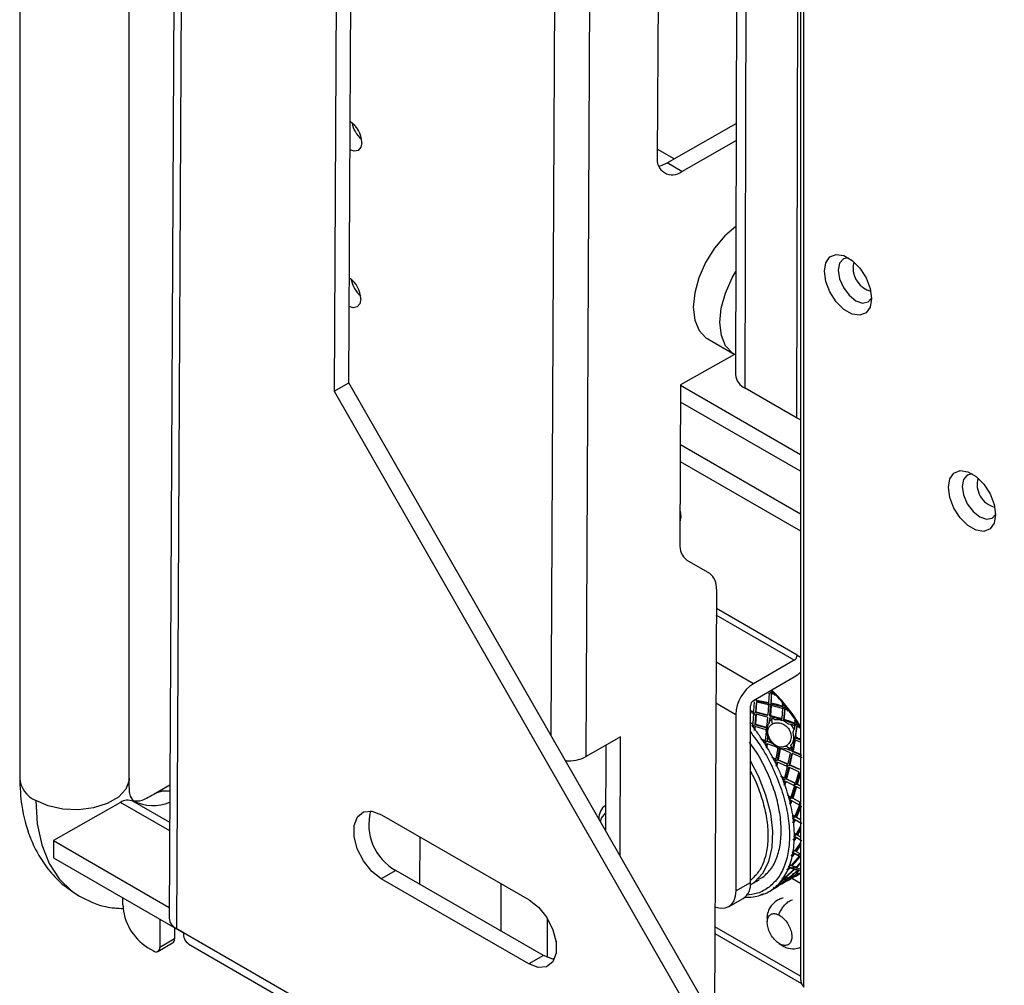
# Model space of a CAD drawing. Header units: millimetres. Extents: x 256 to 1374, y 313 to 1176.
# Tile 102 of 212: x 1024 to 1054, y 945 to 974. Entities that reach past the tile are written whole.
import ezdxf

# ---------------------------------------------------------------- set-up
doc = ezdxf.new("R2010")
doc.units = ezdxf.units.MM

msp = doc.modelspace()

# ---------------------------------------------------------------- linework, layer by layer
at = {"color": 7, "linetype": 'Continuous', "lineweight": 30}
for p, q in [((1028.9661, 1092.1863), (1028.2459, 946.592)), ((1029.1885, 1091.8761), (1028.4683, 946.2818)), ((1033.7113, 962.8888), (1034.2429, 1070.3513)), ((1047.4544, 1070.4869), (1047.4544, 944.7306)), ((1047.5521, 944.4983), (1047.5521, 1070.447)), ((1033.7957, 1070.0961), (1033.2641, 962.6336)), ((1043.5766, 1067.6919), (1043.0922, 969.7624)), ((1045.6984, 1050.5551), (1045.4696, 963.142)), ((1045.7672, 962.7272), (1045.996, 1050.1402)), ((1023.6964, 975.8975), (1023.6964, 950.8569)), ((1027.0297, 950.8569), (1027.0297, 975.8975)), ((1043.389, 969.581), (1045.4896, 970.7797)), ((1043.8362, 969.3228), (1045.4883, 970.2656)), ((1043.6035, 969.7033), (1043.0933, 969.9978)), ((1043.8362, 969.3228), (1043.389, 969.581)), ((1044.6274, 964.2241), (1045.4356, 963.7576)), ((1045.4386, 963.7558), (1043.8041, 962.823)), ((1033.2641, 962.6336), (1033.7113, 962.8888)), ((1045.6164, 942.1104), (1033.7113, 962.8888)), ((1043.8041, 962.823), (1043.7801, 957.9822)), ((1043.8041, 962.8193), (1047.4544, 960.712)), ((1047.3238, 961.8286), (1045.7672, 962.7272)), ((1033.2641, 962.6336), (1045.1692, 941.8552)), ((1047.4544, 960.1957), (1043.8015, 962.3044)), ((1047.4544, 961.7649), (1047.3238, 961.8286)), ((1043.7951, 961.0119), (1047.4544, 958.8994)), ((1043.7926, 960.497), (1047.4544, 958.3831)), ((1043.7847, 958.8989), (1043.8056, 958.8822)), ((1043.9963, 957.4945), (1044.6765, 957.0926)), ((1044.8927, 956.6049), (1044.8278, 943.4868)), ((1047.2607, 954.4468), (1046.0166, 953.7286)), ((1047.3505, 954.6024), (1047.4544, 954.5423)), ((1047.2607, 953.9304), (1046.0166, 953.2122)), ((1046.5616, 953.4641), (1046.477, 953.4152)), ((1046.4925, 953.444), (1046.4799, 953.1556)), ((1046.5616, 953.4641), (1046.5594, 953.3987)), ((1046.5749, 953.4274), (1046.5594, 953.3987)), ((1046.5616, 953.4641), (1046.5772, 953.4929)), ((1046.5625, 953.4915), (1046.5616, 953.4641)), ((1046.5963, 953.4572), (1046.5616, 953.4641)), ((1046.5625, 953.4915), (1046.5778, 953.5124)), ((1046.5963, 953.4572), (1046.6018, 953.488)), ((1046.0377, 953.1815), (1046.0234, 952.8921)), ((1046.0299, 953.2199), (1046.0297, 953.2195)), ((1046.0938, 952.8514), (1046.1089, 953.1392)), ((1046.1041, 952.8734), (1046.1195, 953.1655)), ((1046.1195, 953.1655), (1046.1089, 953.1392)), ((1046.1118, 953.2041), (1046.114, 953.2685)), ((1046.1118, 953.2041), (1046.1223, 953.2303)), ((1046.4643, 953.1305), (1046.1118, 953.2041)), ((1046.476, 953.0881), (1046.1195, 953.1655)), ((1046.1223, 953.2303), (1046.4799, 953.1556)), ((1046.4799, 953.1556), (1046.4643, 953.1306)), ((1046.4644, 953.1306), (1046.5452, 953.1119)), ((1046.5593, 953.3985), (1046.5452, 953.1119)), ((1046.5452, 953.1119), (1046.5607, 953.137)), ((1045.9268, 947.6832), (1045.9268, 953.0567)), ((1045.9268, 952.9126), (1046.0234, 952.8921)), ((1046.0194, 952.8246), (1045.9291, 952.8444)), ((1046.013, 952.8701), (1045.9526, 952.883)), ((1046.0194, 952.8246), (1045.9996, 952.5238)), ((1046.013, 952.87), (1046.0091, 952.8025)), ((1046.0938, 952.8514), (1046.0091, 952.8025)), ((1046.0234, 952.8921), (1046.013, 952.87)), ((1046.0938, 952.8514), (1046.1041, 952.8734)), ((1046.4396, 952.7647), (1046.0938, 952.8514)), ((1046.1041, 952.8734), (1046.4549, 952.7856)), ((1046.476, 953.0881), (1046.4549, 952.7856)), ((1046.5452, 953.1119), (1046.4605, 953.063)), ((1046.5185, 952.7434), (1046.5409, 953.0438)), ((1046.5565, 953.0689), (1046.5338, 952.7643)), ((1046.5452, 953.1119), (1046.5409, 953.0439)), ((1046.5565, 953.0689), (1046.5409, 953.0438)), ((1046.8889, 953.0252), (1046.5452, 953.1119)), ((1046.904, 952.978), (1046.5565, 953.0689)), ((1046.904, 952.978), (1046.8775, 952.6773)), ((1046.9685, 953.0033), (1046.8838, 952.9545)), ((1046.9091, 953.0488), (1046.8889, 953.0253)), ((1046.889, 953.0253), (1046.9685, 953.0033)), ((1046.9628, 952.9319), (1046.9333, 952.6219)), ((1046.9685, 953.0033), (1046.9629, 952.932)), ((1046.983, 952.9555), (1046.9629, 952.932)), ((1046.9707, 953.0332), (1046.9685, 953.0033)), ((1046.9685, 953.0033), (1046.9886, 953.0269)), ((1047.0018, 952.994), (1046.9685, 953.0033)), ((1046.9707, 953.0332), (1046.9902, 953.0481)), ((1047.0018, 952.994), (1047.0123, 953.0202)), ((1045.4796, 952.7985), (1045.4796, 947.4251)), ((1045.8954, 952.5519), (1045.9996, 952.5238)), ((1045.9996, 952.5238), (1045.9897, 952.5062)), ((1046.0091, 952.8025), (1046.0896, 952.7833)), ((1046.069, 952.4841), (1046.0896, 952.7833)), ((1046.1, 952.8054), (1046.079, 952.5018)), ((1046.1, 952.8054), (1046.0896, 952.7833)), ((1046.4491, 952.7155), (1046.1, 952.8054)), ((1046.4491, 952.7155), (1046.4278, 952.4817)), ((1046.4549, 952.7856), (1046.4396, 952.7647)), ((1046.4993, 952.5309), (1046.5124, 952.6728)), ((1046.5203, 952.612), (1046.4993, 952.5309)), ((1046.5277, 952.6937), (1046.5124, 952.6728)), ((1046.5185, 952.7434), (1046.5338, 952.7643)), ((1046.8562, 952.6457), (1046.5185, 952.7434)), ((1046.5203, 952.612), (1046.5277, 952.6937)), ((1046.5204, 952.6119), (1046.5661, 952.6437)), ((1046.6175, 952.668), (1046.5277, 952.6937)), ((1046.5338, 952.7643), (1046.7905, 952.6911)), ((1046.6175, 952.668), (1046.5661, 952.6437)), ((1046.5661, 952.6437), (1046.5865, 952.5041)), ((1046.6676, 952.6281), (1046.6176, 952.6681)), ((1046.8775, 952.6773), (1046.7905, 952.6911)), ((1046.7905, 952.6911), (1046.8692, 952.6584)), ((1046.8692, 952.6584), (1046.8563, 952.6458)), ((1046.8563, 952.6458), (1046.9333, 952.6219)), ((1046.8775, 952.6773), (1046.8692, 952.6584)), ((1046.9333, 952.6219), (1046.9069, 952.6066)), ((1046.9306, 952.5969), (1046.9069, 952.6066)), ((1046.9333, 952.6219), (1046.9306, 952.5969)), ((1047.0811, 952.4974), (1046.9306, 952.5969)), ((1046.9333, 952.6219), (1046.9476, 952.6357)), ((1047.2599, 952.5141), (1046.9333, 952.6219)), ((1046.9544, 952.6514), (1046.9476, 952.6357)), ((1046.9476, 952.6357), (1047.0131, 952.6224)), ((1047.2843, 952.5318), (1047.2599, 952.5141)), ((1047.3392, 952.5194), (1047.3624, 952.5279)), ((1045.9897, 952.5062), (1045.9312, 952.522)), ((1045.9943, 952.4529), (1045.9706, 952.4595)), ((1045.9896, 952.5061), (1045.9844, 952.4353)), ((1045.9844, 952.4353), (1046.0635, 952.4127)), ((1045.9943, 952.4529), (1045.9927, 952.4316)), ((1046.066, 952.3366), (1045.9927, 952.4316)), ((1046.0554, 952.3104), (1046.0636, 952.4129)), ((1046.0735, 952.4305), (1046.0636, 952.4129)), ((1046.066, 952.3366), (1046.0735, 952.4305)), ((1046.069, 952.4841), (1046.079, 952.5018)), ((1046.405, 952.3853), (1046.069, 952.4841)), ((1046.4015, 952.3322), (1046.0735, 952.4305)), ((1046.079, 952.5018), (1046.4068, 952.4056)), ((1046.4059, 952.2719), (1046.3747, 952.0068)), ((1046.4049, 952.3852), (1046.3973, 952.3124)), ((1046.3973, 952.3124), (1046.4236, 952.3042)), ((1046.4059, 952.2719), (1046.4015, 952.3322)), ((1046.4078, 952.3241), (1046.4015, 952.3322)), ((1046.4145, 952.3959), (1046.405, 952.3852)), ((1046.4078, 952.3241), (1046.4059, 952.2719)), ((1046.4278, 952.4817), (1046.4068, 952.4056)), ((1046.4068, 952.4056), (1046.4145, 952.3959)), ((1046.4278, 952.4817), (1046.4145, 952.3959)), ((1046.4237, 952.3277), (1046.4236, 952.3042)), ((1046.4566, 952.1369), (1046.4236, 952.3042)), ((1047.1705, 952.4931), (1047.0811, 952.4974)), ((1047.2607, 952.3512), (1047.1704, 952.493)), ((1047.2748, 952.4564), (1047.1704, 952.493)), ((1047.2271, 952.2681), (1047.2608, 952.3512)), ((1047.251, 952.094), (1047.2271, 952.2681)), ((1047.3352, 952.4876), (1047.2505, 952.4387)), ((1047.26, 952.5142), (1047.3352, 952.4876)), ((1047.2748, 952.4564), (1047.2608, 952.3512)), ((1047.3251, 952.4118), (1047.2756, 952.0845)), ((1047.3495, 952.4295), (1047.3251, 952.4118)), ((1047.3352, 952.4876), (1047.3252, 952.4118)), ((1047.3392, 952.5194), (1047.3352, 952.4876)), ((1047.3352, 952.4876), (1047.3595, 952.5053)), ((1047.3666, 952.4764), (1047.3352, 952.4876)), ((1047.3666, 952.4764), (1047.3819, 952.4973)), ((1041.9788, 952.1136), (1040.9256, 951.5125)), ((1041.9609, 948.4905), (1041.9788, 952.1136)), ((1046.3607, 951.995), (1046.2529, 952.0326)), ((1046.3427, 951.9393), (1046.2761, 952.0411)), ((1046.2761, 952.0411), (1046.3747, 952.0068)), ((1046.3652, 951.9313), (1046.3427, 951.9393)), ((1046.3606, 951.9949), (1046.3511, 951.9195)), ((1046.4357, 951.9684), (1046.3511, 951.9195)), ((1046.3747, 952.0068), (1046.3606, 951.995)), ((1046.3622, 951.9087), (1046.3652, 951.9313)), ((1046.4357, 951.9684), (1046.4566, 952.1369)), ((1046.4357, 951.9684), (1046.4498, 951.9802)), ((1046.6027, 951.9077), (1046.4357, 951.9684)), ((1046.4498, 951.9802), (1046.463, 952.0847)), ((1046.4498, 951.9802), (1046.5535, 951.9429)), ((1046.4566, 952.1369), (1046.463, 952.0847)), ((1046.4631, 952.0846), (1046.5535, 951.9429)), ((1046.5535, 951.9428), (1046.6027, 951.9077)), ((1047.2005, 951.6729), (1047.2627, 952.0077)), ((1047.2717, 951.9353), (1047.2237, 951.6814)), ((1047.2492, 952.0693), (1047.251, 952.094)), ((1047.2756, 952.0845), (1047.2492, 952.0693)), ((1047.251, 952.094), (1047.2756, 952.0845)), ((1047.2782, 952.0163), (1047.2627, 952.0077)), ((1047.2756, 952.0845), (1047.2628, 952.0077)), ((1047.2717, 951.9353), (1047.2782, 952.0163)), ((1047.2986, 952.0162), (1047.2717, 951.9353)), ((1047.2756, 952.0845), (1047.2927, 952.094)), ((1047.4544, 952.0128), (1047.2756, 952.0845)), ((1047.2986, 952.0162), (1047.2782, 952.0163)), ((1047.3092, 952.1572), (1047.2927, 952.094)), ((1047.2927, 952.094), (1047.3095, 952.0939)), ((1047.4544, 951.9523), (1047.2986, 952.0162)), ((1041.5291, 951.8569), (1041.5162, 949.2666)), ((1046.3511, 951.9195), (1046.4258, 951.8926)), ((1046.4265, 951.805), (1046.3622, 951.9087)), ((1046.4112, 951.7841), (1046.4259, 951.8927)), ((1046.4399, 951.9044), (1046.4258, 951.8926)), ((1046.4399, 951.9044), (1046.4265, 951.805)), ((1046.7023, 951.8069), (1046.4399, 951.9044)), ((1046.7439, 951.8013), (1046.6027, 951.9077)), ((1046.7566, 951.7747), (1046.699, 951.4484)), ((1046.7023, 951.8069), (1046.7566, 951.7747)), ((1046.7529, 951.7824), (1046.7023, 951.8069)), ((1046.7439, 951.8013), (1046.7396, 951.7751)), ((1046.7396, 951.7751), (1046.8114, 951.7471)), ((1046.7439, 951.8013), (1046.766, 951.7903)), ((1046.7511, 951.4134), (1046.8114, 951.7472)), ((1046.7529, 951.7824), (1046.7566, 951.7747)), ((1046.828, 951.7445), (1046.7688, 951.4188)), ((1046.8236, 951.7538), (1046.8114, 951.7472)), ((1046.828, 951.7445), (1046.8236, 951.7538)), ((1046.9093, 951.7261), (1046.8236, 951.7538)), ((1046.9093, 951.7261), (1046.828, 951.7445)), ((1047.139, 951.6325), (1046.9093, 951.7261)), ((1046.9916, 951.7582), (1047.0739, 951.743)), ((1047.1311, 951.7016), (1046.9916, 951.7582)), ((1047.139, 951.6325), (1047.0658, 951.2892)), ((1047.1247, 951.7669), (1047.0739, 951.743)), ((1047.0739, 951.743), (1047.1542, 951.7102)), ((1047.1247, 951.7669), (1047.171, 951.7991)), ((1047.1542, 951.7102), (1047.1311, 951.7016)), ((1047.1711, 951.7991), (1047.1542, 951.7102)), ((1047.1711, 951.7991), (1047.1598, 951.8552)), ((1047.2005, 951.6729), (1047.2237, 951.6814)), ((1047.495, 951.546), (1047.2005, 951.6729)), ((1047.2237, 951.6814), (1047.4544, 951.582)), ((1046.6814, 951.443), (1046.5811, 951.4851)), ((1046.6633, 951.3788), (1046.6072, 951.487)), ((1046.6072, 951.487), (1046.699, 951.4484)), ((1046.6842, 951.3699), (1046.6633, 951.3788)), ((1046.6813, 951.443), (1046.6665, 951.3645)), ((1046.7511, 951.4134), (1046.6665, 951.3645)), ((1046.6665, 951.3645), (1046.7358, 951.3347)), ((1046.6842, 951.3699), (1046.6796, 951.3464)), ((1046.7329, 951.2372), (1046.6796, 951.3464)), ((1046.699, 951.4484), (1046.6814, 951.443)), ((1046.7134, 951.2223), (1046.7359, 951.3348)), ((1046.7535, 951.3402), (1046.7329, 951.2372)), ((1046.7535, 951.3402), (1046.7359, 951.3348)), ((1046.7511, 951.4134), (1046.7688, 951.4188)), ((1047.0438, 951.2855), (1046.7511, 951.4134)), ((1047.0476, 951.2104), (1046.7535, 951.3402)), ((1046.7688, 951.4188), (1047.0658, 951.2892)), ((1047.1103, 951.2556), (1047.1847, 951.595)), ((1047.1323, 951.2593), (1047.2079, 951.6035)), ((1047.2079, 951.6035), (1047.1847, 951.595)), ((1047.5042, 951.474), (1047.2079, 951.6035)), ((1047.0476, 951.2104), (1046.9626, 950.8658)), ((1047.0057, 950.8359), (1047.0917, 951.1768)), ((1047.0437, 951.2855), (1047.0256, 951.2067)), ((1047.1103, 951.2556), (1047.0256, 951.2067)), ((1047.0256, 951.2067), (1047.0916, 951.1768)), ((1047.1137, 951.1805), (1047.0263, 950.8348)), ((1047.0658, 951.2892), (1047.0437, 951.2855)), ((1047.1137, 951.1805), (1047.0917, 951.1768)), ((1047.1103, 951.2556), (1047.1323, 951.2593)), ((1047.3916, 951.1256), (1047.1103, 951.2556)), ((1047.3964, 951.0485), (1047.1137, 951.1805)), ((1047.1323, 951.2593), (1047.4177, 951.1275)), ((1047.3964, 951.0485), (1047.2958, 950.701)), ((1047.4177, 951.1275), (1047.3916, 951.1256)), ((1046.9421, 950.8669), (1046.8505, 950.9112)), ((1046.9226, 950.7952), (1046.8787, 950.9063)), ((1046.8787, 950.9063), (1046.9626, 950.8658)), ((1046.9419, 950.8669), (1046.921, 950.787)), ((1046.921, 950.787), (1046.984, 950.756)), ((1046.9416, 950.7859), (1046.9226, 950.7952)), ((1046.9416, 950.7859), (1046.9352, 950.762)), ((1046.9758, 950.6506), (1046.9352, 950.762)), ((1046.9626, 950.8658), (1046.9421, 950.8669)), ((1046.9527, 950.6421), (1046.9842, 950.756)), ((1047.0047, 950.7549), (1046.9758, 950.6506)), ((1047.0047, 950.7549), (1046.9842, 950.756)), ((1047.2712, 950.6217), (1047.0047, 950.7549)), ((1047.0057, 950.8359), (1047.0263, 950.8348)), ((1047.2712, 950.704), (1047.0057, 950.8359)), ((1047.0263, 950.8348), (1047.2958, 950.701)), ((1047.3313, 950.6736), (1047.4331, 951.0164)), ((1047.3559, 950.6706), (1047.4592, 951.0183)), ((1047.4544, 951.018), (1047.4331, 951.0164)), ((1028.2659, 950.6467), (1027.8296, 950.3948)), ((1047.2712, 950.6217), (1047.1575, 950.2765)), ((1047.1916, 950.2536), (1047.3062, 950.5944)), ((1047.3308, 950.5913), (1047.2143, 950.2458)), ((1047.2712, 950.704), (1047.2466, 950.6247)), ((1047.3313, 950.6736), (1047.2466, 950.6247)), ((1047.2466, 950.6247), (1047.3061, 950.5944)), ((1047.2958, 950.701), (1047.2712, 950.704)), ((1047.3308, 950.5913), (1047.3062, 950.5944)), ((1047.4544, 950.5271), (1047.3308, 950.5913)), ((1047.3313, 950.6736), (1047.3559, 950.6706)), ((1047.4544, 950.61), (1047.3313, 950.6736)), ((1047.3559, 950.6706), (1047.4544, 950.6197)), ((1028.2603, 949.506), (1027.1399, 950.1528)), ((1047.1348, 950.2842), (1047.0528, 950.3284)), ((1047.1127, 950.2061), (1047.0824, 950.3169)), ((1047.0824, 950.3169), (1047.1575, 950.2765)), ((1047.1347, 950.2843), (1047.1069, 950.2047)), ((1047.1916, 950.2536), (1047.1069, 950.2047)), ((1047.1069, 950.2047), (1047.1631, 950.1742)), ((1047.1296, 950.1969), (1047.1127, 950.2061)), ((1047.1296, 950.1969), (1047.1212, 950.1732)), ((1047.148, 950.0629), (1047.1212, 950.1732)), ((1047.1219, 950.0611), (1047.1633, 950.1741)), ((1047.1575, 950.2765), (1047.1348, 950.2842)), ((1047.1859, 950.1664), (1047.148, 950.0629)), ((1047.1859, 950.1664), (1047.1633, 950.1741)), ((1047.4223, 950.037), (1047.1859, 950.1664)), ((1047.1916, 950.2536), (1047.2143, 950.2458)), ((1047.4275, 950.1248), (1047.1916, 950.2536)), ((1047.2143, 950.2458), (1047.4538, 950.1151)), ((1026.7633, 950.117), (1024.726, 948.9543)), ((1047.4223, 950.037), (1047.2776, 949.6985)), ((1047.3032, 949.684), (1047.4486, 950.0175)), ((1047.4748, 950.0079), (1047.3272, 949.6698)), ((1047.4275, 950.1248), (1047.396, 950.0466)), ((1047.396, 950.0466), (1047.4485, 950.0176)), ((1047.4538, 950.1151), (1047.4275, 950.1248)), ((1034.7013, 949.745), (1039.1915, 947.153)), ((1047.1978, 949.6471), (1047.2186, 949.6351)), ((1047.2278, 949.6295), (1047.212, 949.7366)), ((1047.212, 949.7366), (1047.2776, 949.6985)), ((1047.2158, 949.4969), (1047.2676, 949.6067)), ((1047.2536, 949.7128), (1047.2186, 949.6351)), ((1047.3032, 949.684), (1047.2186, 949.6351)), ((1047.2186, 949.6351), (1047.2675, 949.6068)), ((1047.2277, 949.6297), (1047.2425, 949.6209)), ((1047.2425, 949.6209), (1047.2278, 949.6295)), ((1047.2425, 949.6209), (1047.2319, 949.5977)), ((1047.2441, 949.492), (1047.2319, 949.5977)), ((1047.2916, 949.5925), (1047.2441, 949.492)), ((1047.2675, 949.6068), (1047.4691, 949.4901)), ((1047.2916, 949.5925), (1047.2676, 949.6067)), ((1047.4962, 949.474), (1047.2916, 949.5925)), ((1047.3032, 949.684), (1047.3272, 949.6698)), ((1047.3272, 949.6698), (1047.4544, 949.5961)), ((1047.4544, 949.3972), (1047.3195, 949.1493)), ((1047.3372, 949.1446), (1047.4544, 949.3559)), ((1047.4544, 949.2913), (1047.3616, 949.1242)), ((1024.726, 948.9543), (1024.7235, 948.4364)), ((1024.726, 948.9543), (1028.2475, 946.9214)), ((1035.8685, 947.6291), (1035.8756, 949.0671)), ((1047.2317, 948.9668), (1047.2942, 949.071)), ((1047.235, 949.1062), (1047.2526, 949.0957)), ((1047.295, 949.1698), (1047.2526, 949.0957)), ((1047.3372, 949.1446), (1047.2526, 949.0957)), ((1047.2526, 949.0957), (1047.294, 949.0711)), ((1047.2612, 948.9553), (1047.2641, 949.0533)), ((1047.3185, 949.0507), (1047.2612, 948.9553)), ((1047.2644, 949.0828), (1047.2636, 949.1829)), ((1047.2636, 949.1829), (1047.3195, 949.1493)), ((1047.2769, 949.0753), (1047.2641, 949.0533)), ((1047.2644, 949.0858), (1047.2769, 949.0753)), ((1047.2769, 949.0753), (1047.2644, 949.0828)), ((1047.294, 949.0711), (1047.4637, 948.972)), ((1047.3185, 949.0507), (1047.2942, 949.071)), ((1047.4908, 948.95), (1047.3185, 949.0507)), ((1047.3372, 949.1446), (1047.3616, 949.1242)), ((1047.3616, 949.1242), (1047.4544, 949.0696)), ((1047.2578, 948.6717), (1047.2079, 948.6027)), ((1047.2926, 948.6516), (1047.2079, 948.6027)), ((1047.2214, 948.5827), (1047.2356, 948.6728)), ((1047.2356, 948.6728), (1047.2818, 948.6457)), ((1047.4544, 948.897), (1047.2818, 948.6457)), ((1047.2926, 948.6516), (1047.4544, 948.8829)), ((1047.2926, 948.6516), (1047.3164, 948.6256)), ((1047.4544, 948.8224), (1047.3164, 948.6256)), ((1024.7235, 948.4364), (1028.6797, 946.1526)), ((1047.4062, 948.4807), (1047.1656, 948.2029)), ((1047.1689, 948.4867), (1047.2421, 948.5832)), ((1047.4368, 948.4648), (1047.193, 948.1893)), ((1047.1934, 948.6111), (1047.2079, 948.6027)), ((1047.2658, 948.5573), (1047.1989, 948.469)), ((1047.1989, 948.469), (1047.2167, 948.5563)), ((1047.2079, 948.6027), (1047.2419, 948.5834)), ((1047.2318, 948.5768), (1047.2167, 948.5563)), ((1047.2318, 948.5768), (1047.2214, 948.5827)), ((1047.2222, 948.5872), (1047.2318, 948.5768)), ((1047.2419, 948.5834), (1047.3801, 948.5081)), ((1047.2658, 948.5573), (1047.2421, 948.5832)), ((1047.4062, 948.4807), (1047.2658, 948.5573)), ((1047.3164, 948.6256), (1047.4597, 948.5461)), ((1047.4336, 948.5735), (1047.3801, 948.5081)), ((1047.3801, 948.5081), (1047.4062, 948.4807)), ((1047.3801, 948.5081), (1047.4106, 948.4923)), ((1047.4368, 948.4648), (1047.4106, 948.4922)), ((1035.1389, 948.0503), (1034.6917, 947.7951)), ((1039.629, 945.4582), (1035.1389, 948.0503)), ((1047.245, 948.0805), (1046.9745, 947.8343)), ((1047.2686, 948.0717), (1046.9952, 947.8283)), ((1047.0295, 948.0713), (1047.1128, 948.1583)), ((1047.1352, 948.1275), (1047.0589, 948.0479)), ((1047.0589, 948.0479), (1047.0911, 948.1218)), ((1047.0745, 948.1769), (1047.0859, 948.1713)), ((1047.1084, 948.1404), (1047.0911, 948.1218)), ((1047.1002, 948.1444), (1047.129, 948.2218)), ((1047.1084, 948.1404), (1047.1002, 948.1444)), ((1047.102, 948.1492), (1047.1084, 948.1404)), ((1047.1127, 948.1585), (1047.2207, 948.1125)), ((1047.1352, 948.1275), (1047.1128, 948.1583)), ((1047.129, 948.2218), (1047.1656, 948.2029)), ((1047.245, 948.0805), (1047.1352, 948.1275)), ((1047.3653, 948.042), (1047.1522, 947.8686)), ((1047.1751, 948.2139), (1047.193, 948.1893)), ((1047.193, 948.1893), (1047.3054, 948.1389)), ((1047.2811, 948.1709), (1047.2207, 948.1125)), ((1047.3054, 948.1613), (1047.2207, 948.1125)), ((1047.2207, 948.1125), (1047.245, 948.0805)), ((1047.2207, 948.1125), (1047.2443, 948.1037)), ((1047.2686, 948.0717), (1047.2443, 948.1037)), ((1047.2443, 948.1037), (1047.3396, 948.0745)), ((1047.3653, 948.042), (1047.2686, 948.0717)), ((1047.4544, 948.2915), (1047.3054, 948.1389)), ((1047.3113, 947.9765), (1047.3858, 948.0373)), ((1047.315, 948.1487), (1047.3296, 948.1294)), ((1047.3296, 948.1294), (1047.4544, 948.2545)), ((1047.3296, 948.1294), (1047.429, 948.0964)), ((1047.3396, 948.0745), (1047.3653, 948.042)), ((1047.36, 948.0698), (1047.3989, 948.0625)), ((1047.3858, 948.0373), (1047.36, 948.0698)), ((1047.4085, 948.0326), (1047.3617, 948.0068)), ((1047.4085, 948.0326), (1047.3858, 948.0373)), ((1047.3989, 948.0625), (1047.4086, 948.0326)), ((1047.4387, 948.1052), (1047.45, 948.0909)), ((1039.1818, 945.203), (1034.6917, 947.7951)), ((1045.9383, 947.6198), (1046.1915, 947.766)), ((1046.1836, 947.7785), (1046.3084, 947.8442)), ((1046.8456, 947.7049), (1046.9307, 947.7743)), ((1046.8456, 947.7049), (1046.8913, 947.7632)), ((1046.8817, 947.8168), (1046.8903, 947.8144)), ((1046.9105, 947.7794), (1046.8913, 947.7632)), ((1046.9044, 947.7812), (1046.9468, 947.8434)), ((1046.9105, 947.7794), (1046.9044, 947.7812)), ((1046.9072, 947.7852), (1046.9105, 947.7794)), ((1046.9092, 947.6631), (1047.101, 947.7609)), ((1046.9104, 947.8093), (1046.9904, 947.7972)), ((1046.9307, 947.7743), (1046.9164, 947.7989)), ((1047.0096, 947.7617), (1046.9307, 947.7743)), ((1046.9468, 947.8434), (1046.9745, 947.8343)), ((1046.9596, 947.7229), (1047.0096, 947.7617)), ((1046.9858, 947.8446), (1046.9952, 947.8283)), ((1047.0572, 947.8476), (1046.9904, 947.7972)), ((1046.9904, 947.7972), (1046.9963, 947.7968)), ((1046.9952, 947.8283), (1047.0759, 947.8123)), ((1047.0168, 947.8124), (1046.9963, 947.7968)), ((1047.0058, 947.7718), (1047.0096, 947.7617)), ((1047.1522, 947.8686), (1047.0759, 947.8123)), ((1047.101, 947.7609), (1047.1744, 947.8176)), ((1047.1845, 947.8067), (1047.101, 947.7609)), ((1047.1744, 947.8176), (1047.1592, 947.8404)), ((1047.1845, 947.8067), (1047.1744, 947.8176)), ((1047.2272, 947.8503), (1047.1845, 947.8067)), ((1047.2058, 947.8659), (1047.2281, 947.8786)), ((1047.21, 947.8063), (1047.4544, 947.6652)), ((1047.2281, 947.8786), (1047.3669, 947.9615)), ((1047.2323, 947.8811), (1047.2489, 947.8561)), ((1047.2409, 947.8858), (1047.2892, 947.9137)), ((1047.312, 947.8782), (1047.2489, 947.8561)), ((1047.2489, 947.8561), (1047.2573, 947.8471)), ((1047.3091, 947.8766), (1047.4544, 947.9605)), ((1047.3113, 947.9766), (1047.3617, 948.0068)), ((1047.3669, 947.9615), (1047.4557, 947.9671)), ((1038.3292, 947.6507), (1038.3292, 946.2086)), ((1045.4796, 947.4251), (1045.9268, 947.6832)), ((1046.4971, 947.4078), (1046.7312, 947.5429)), ((1046.6583, 947.5084), (1046.5655, 947.4503)), ((1046.5655, 947.4503), (1046.6232, 947.4912)), ((1046.621, 947.5418), (1046.6253, 947.5426)), ((1046.6232, 947.4912), (1046.6442, 947.5049)), ((1046.6399, 947.5041), (1046.6948, 947.5494)), ((1046.6442, 947.5049), (1046.6399, 947.5041)), ((1046.6433, 947.5069), (1046.6442, 947.5049)), ((1046.705, 947.5278), (1046.6583, 947.5084)), ((1046.6948, 947.5494), (1046.7144, 947.5513)), ((1046.7092, 947.5446), (1046.7044, 947.5279)), ((1046.705, 947.5278), (1046.7044, 947.5279)), ((1046.7092, 947.5446), (1046.705, 947.5278)), ((1046.7386, 947.5518), (1046.7139, 947.535)), ((1046.9596, 947.7229), (1046.7144, 947.5513)), ((1046.7263, 947.5596), (1046.7289, 947.5538)), ((1046.7289, 947.5538), (1046.826, 947.6182)), ((1046.7289, 947.5538), (1046.7484, 947.5588)), ((1046.7831, 947.5851), (1046.7484, 947.5588)), ((1046.826, 947.6183), (1046.7831, 947.5851)), ((1046.8816, 947.639), (1046.8356, 947.612)), ((1046.8816, 947.639), (1046.9327, 947.6681)), ((1025.3993, 947.3366), (1025.5145, 947.2666)), ((1026.8375, 947.0053), (1026.8385, 947.2154)), ((1045.2603, 946.9405), (1045.7075, 947.1987)), ((1045.8405, 947.2345), (1045.9166, 947.2375)), ((1045.939, 947.2391), (1046.0134, 947.2468)), ((1045.9405, 947.2456), (1045.939, 947.2391)), ((1046.3265, 947.3378), (1046.227, 947.2919)), ((1046.227, 947.2919), (1046.295, 947.3142)), ((1046.3148, 947.3215), (1046.3804, 947.3485)), ((1046.3176, 947.3251), (1046.3148, 947.3215)), ((1027.961, 946.5674), (1027.9568, 945.7073)), ((1039.7511, 945.3981), (1039.7511, 946.5814)), ((1028.4057, 946.3107), (1028.404, 945.9626)), ((1028.6797, 946.1598), (1028.4683, 946.2818)), ((1028.404, 945.9626), (1027.9568, 945.7073)), ((1028.6797, 946.1598), (1070.5875, 921.9669)), ((1027.5815, 945.7067), (1027.7686, 945.5987)), ((1027.9008, 945.5855), (1028.348, 945.8408)), ((1028.837, 945.8085), (1070.7448, 921.6156)), ((1040.013, 945.8935), (1040.013, 945.5193)), ((1039.629, 945.4582), (1039.1818, 945.203))]:
    msp.add_line(p, q, dxfattribs=at)
at = {"color": 8, "linetype": 'Continuous', "lineweight": 30}
for p, q in [((1040.9256, 951.5125), (1041.5343, 1074.5618)), ((1040.4571, 1073.9398), (1039.8548, 952.1664)), ((1047.4544, 1011.7483), (1047.3238, 961.8286)), ((1047.3505, 954.6024), (1044.8898, 956.0229)), ((1047.2607, 954.4468), (1044.8888, 955.8161)), ((1046.0166, 953.7286), (1044.8817, 954.3838)), ((1044.8756, 953.1472), (1045.4796, 952.7985)), ((1046.069, 952.4841), (1045.9934, 952.4404)), ((1046.4076, 952.3184), (1046.4237, 952.3277)), ((1046.766, 951.7903), (1046.7526, 951.7826)), ((1047.0057, 950.8359), (1046.9294, 950.7919)), ((1028.259, 949.2535), (1026.7633, 950.117)), ((1047.4544, 950.0804), (1047.396, 950.0466)), ((1047.4544, 948.551), (1047.3801, 948.5081)), ((1047.1524, 948.2097), (1047.1169, 948.1892)), ((1047.4544, 944.8286), (1044.8419, 946.3368)), ((1044.8409, 946.13), (1047.4822, 944.6052))]:
    msp.add_line(p, q, dxfattribs=at)
at = {"color": 7, "linetype": 'Continuous', "lineweight": 30, "flags": 128}
for points in [[(1034.1019, 970.2074), (1034.0726, 970.058), (1033.9908, 969.9643), (1033.8689, 969.9404), (1033.7464, 969.9788)], [(1043.1373, 969.4878), (1043.2431, 969.5143), (1043.389, 969.581)], [(1045.4814, 967.6515), (1045.1503, 967.3622), (1044.8314, 966.9832), (1044.5621, 966.5504), (1044.3581, 966.089), (1044.2313, 965.6257), (1044.189, 965.1875), (1044.2336, 964.7999), (1044.3627, 964.4853), (1044.5687, 964.2621), (1044.6274, 964.2241)], [(1049.6145, 965.455), (1049.5711, 965.1961), (1049.4463, 965.0185), (1049.255, 964.9436), (1049.0204, 964.9804), (1048.7707, 965.1246), (1048.5361, 965.3586), (1048.3449, 965.6543), (1048.22, 965.9761), (1048.1767, 966.2851), (1048.22, 966.544), (1048.3449, 966.7216), (1048.5361, 966.7965), (1048.7707, 966.7597), (1049.0204, 966.6155), (1049.255, 966.3815), (1049.4463, 966.0857), (1049.5711, 965.764), (1049.6145, 965.455)], [(1048.9022, 966.6963), (1048.7531, 966.661), (1048.6372, 966.5276), (1048.5965, 966.3148), (1048.6372, 966.055), (1048.7531, 965.7878), (1048.9266, 965.5538), (1049.1313, 965.3886), (1049.3359, 965.3175), (1049.5094, 965.3512), (1049.6144, 965.4626)], [(1045.4712, 963.7384), (1045.3769, 963.7955), (1045.1709, 964.0187), (1045.0419, 964.3333), (1044.9972, 964.7209), (1045.0395, 965.1591), (1045.1663, 965.6224), (1045.3703, 966.0839), (1045.4778, 966.2732)], [(1034.0783, 965.4409), (1034.049, 965.2915), (1033.9672, 965.1978), (1033.8454, 965.1739), (1033.7228, 965.2123)], [(1053.3857, 958.8768), (1053.3423, 958.6179), (1053.2175, 958.4403), (1053.0262, 958.3654), (1052.7916, 958.4022), (1052.542, 958.5463), (1052.3073, 958.7804), (1052.1161, 959.0761), (1051.9913, 959.3979), (1051.9479, 959.7068), (1051.9913, 959.9657), (1052.1161, 960.1433), (1052.3073, 960.2182), (1052.542, 960.1814), (1052.7916, 960.0373), (1053.0262, 959.8032), (1053.2175, 959.5075), (1053.3423, 959.1858), (1053.3857, 958.8768)], [(1052.6734, 960.1181), (1052.5244, 960.0828), (1052.4085, 959.9494), (1052.3678, 959.7366), (1052.4085, 959.4768), (1052.5244, 959.2095), (1052.6979, 958.9755), (1052.9025, 958.8104), (1053.1071, 958.7392), (1053.2806, 958.773), (1053.3857, 958.8843)], [(1043.7851, 958.9815), (1043.8107, 958.8062), (1043.7835, 958.6568)], [(1047.4544, 954.084), (1047.3654, 954.0028), (1047.2607, 953.9304)], [(1047.0122, 951.836), (1047.0684, 951.8014), (1047.1247, 951.7669)], [(1045.9383, 947.6198), (1046.0559, 947.6984), (1046.3072, 947.9643), (1046.4866, 948.3192), (1046.5876, 948.7503), (1046.6066, 949.2421), (1046.5429, 949.7766), (1046.3987, 950.3346), (1046.1794, 950.8959), (1045.9268, 951.3827)], [(1034.6917, 947.7951), (1034.404, 948.0201), (1034.1516, 948.3356), (1033.965, 948.7035), (1033.8666, 949.0794), (1033.8682, 949.418), (1033.9698, 949.6785), (1034.159, 949.8294), (1034.4131, 949.8525), (1034.7013, 949.745)], [(1041.3621, 949.5356), (1041.3957, 949.6431), (1041.5188, 949.7885)], [(1039.1915, 947.153), (1039.4791, 946.9279), (1039.7315, 946.6124), (1039.9181, 946.2446), (1040.0166, 945.8687), (1040.0149, 945.5301), (1039.9133, 945.2696), (1039.7241, 945.1187), (1039.47, 945.0956), (1039.1818, 945.203)], [(1045.4796, 947.4251), (1045.4652, 947.2648), (1045.4226, 947.1272), (1045.3534, 947.0178), (1045.2604, 946.9405), (1045.147, 946.8985), (1045.0176, 946.8934), (1044.8772, 946.9252), (1044.8449, 946.9373)], [(1039.9579, 945.3459), (1039.9173, 945.3508), (1039.629, 945.4582)], [(1039.9677, 945.3673), (1039.9304, 945.3561), (1039.9157, 945.3511)]]:
    msp.add_lwpolyline(points, dxfattribs=at)
at = {"color": 8, "linetype": 'Continuous', "lineweight": 30, "flags": 128}
for points in [[(1049.0488, 966.4075), (1049.0784, 966.5623), (1049.08, 966.5659)], [(1027.0297, 950.8569), (1027.0255, 950.7883), (1026.9246, 950.5207), (1026.6973, 950.2803), (1026.3618, 950.0867), (1025.9455, 949.9554), (1025.482, 949.8972), (1025.0088, 949.9168), (1024.5643, 950.0125), (1024.1845, 950.1766)], [(1028.265, 950.462), (1028.0257, 950.464), (1027.8387, 950.3999)], [(1024.1845, 950.1766), (1024.2301, 949.4669), (1024.3659, 948.8243), (1024.5892, 948.2619), (1024.8955, 947.7911), (1025.2784, 947.4215), (1025.3993, 947.3366)]]:
    msp.add_lwpolyline(points, dxfattribs=at)
at = {"color": 7, "linetype": 'Continuous', "lineweight": 30}
for centre, radius, start, end in [((1033.2879, 970.1735), 0.8147, 2.38185, 55.38985), ((1034.6437, 970.9461), 0.8479, 189.79329, 229.63196), ((1043.5477, 969.6839), 0.4622, 170.21997, 308.63221), ((1033.2643, 965.4071), 0.8147, 2.38227, 55.38943), ((1034.6201, 966.1796), 0.8478, 189.79211, 229.63314), ((1045.9696, 963.1865), 0.502, 185.08188, 246.21964), ((1044.3142, 957.9272), 0.5369, 174.11354, 233.69151), ((1044.3586, 956.66), 0.5369, 354.11403, 53.69137), ((1047.1555, 954.6112), 0.1952, 302.60693, 357.39372), ((1046.6455, 952.7454), 1.1671, 122.60532, 177.39458), ((1043.0205, 949.978), 5.0146, 44.42421, 44.81546), ((1042.4937, 949.4106), 5.8066, 31.31495, 45.16264), ((1042.6982, 949.635), 5.4594, 43.22385, 44.43743), ((1042.732, 949.6924), 5.4205, 43.22307, 44.44547), ((1046.1217, 953.0478), 0.1952, 122.60441, 177.39494), ((1042.5108, 949.4866), 5.7227, 39.68007, 43.20708), ((1042.3334, 949.3378), 5.9296, 38.55072, 39.70166), ((1042.3294, 949.3338), 5.9598, 38.5524, 39.69752), ((1042.4097, 949.3974), 5.8574, 38.20748, 38.55586), ((1042.1791, 949.1976), 6.1376, 37.08989, 38.20981), ((1042.2724, 949.2877), 6.0331, 37.08019, 38.21951), ((1042.1063, 949.1623), 6.2412, 33.74914, 37.07853), ((1041.9454, 949.0613), 6.4071, 32.66478, 33.753), ((1042.0185, 949.1025), 6.3475, 32.65967, 33.75812), ((1041.5603, 948.8103), 6.8909, 32.34692, 32.6487), ((1041.3901, 948.8087), 5.8574, 38.20748, 38.55586), ((1041.0867, 948.5737), 6.2412, 33.74914, 37.07853), ((1041.9453, 949.0453), 6.4159, 31.24041, 32.32942), ((1041.935, 949.0498), 6.4462, 31.24651, 32.33052), ((1040.5406, 948.2217), 6.8909, 32.34692, 32.6487), ((1040.941, 948.4776), 6.4158, 27.97347, 31.24071), ((1040.4004, 952.5346), 1.1491, 264.96832, 297.19572), ((1040.373, 951.6144), 0.234, 254.12798, 283.77927), ((1040.4407, 948.2267), 6.9754, 26.56714, 26.86489), ((1041.1325, 948.5713), 6.2025, 22.1148, 25.45568), ((1040.02, 948.1558), 7.39, 20.6503, 20.92528), ((1041.6796, 948.776), 5.6183, 15.91884, 19.49181), ((1026.9828, 949.807), 0.3798, 65.56437, 125.3058), ((1042.8256, 949.0821), 4.432, 14.252, 14.69169), ((1035.9072, 949.4423), 1.59, 164.86627, 241.10195), ((1041.8054, 949.6353), 0.4897, 125.63701, 182.25881), ((1042.4473, 948.972), 4.8256, 9.11656, 13.06612), ((1042.6583, 949.0121), 4.611, 7.29699, 7.69443), ((1043.3771, 949.0931), 3.8875, 1.32403, 5.89011), ((1044.2705, 949.0839), 2.9935, 352.10675, 357.53744), ((1043.4081, 949.1084), 3.8563, 359.18074, 359.61928), ((1045.0225, 948.9509), 2.2291, 340.90772, 347.5156), ((1045.0388, 948.9623), 2.2154, 349.43862, 350.13322), ((1045.546, 948.7443), 1.6654, 327.25589, 335.28546), ((1045.245, 948.8782), 1.995, 337.72174, 338.41966), ((1045.7538, 948.608), 1.4168, 323.39858, 324.29808), ((1045.4233, 947.6192), 0.5076, 304.06005, 7.25109), ((1045.8779, 948.4805), 1.2386, 293.93782, 303.72175), ((1045.761, 948.6335), 1.4311, 307.04627, 307.89171), ((1045.8174, 948.5513), 1.3317, 311.20738, 320.54057), ((1045.8163, 948.8612), 1.6269, 268.00045, 270.84978), ((1045.8107, 948.8795), 1.6454, 273.69044, 274.47322), ((1045.8384, 948.6048), 1.3692, 277.3437, 286.49051), ((1045.8301, 948.607), 1.3739, 289.77654, 290.66065), ((1028.4546, 947.0694), 1.6184, 182.26786, 237.35302), ((1028.6179, 946.6239), 0.3734, 184.89786, 246.38696), ((1028.2739, 945.9486), 0.1309, 304.5241, 6.13353), ((1029.0427, 946.1115), 0.3663, 172.42703, 235.82226), ((1027.8418, 945.6893), 0.1164, 231.07783, 8.93283)]:
    msp.add_arc(centre, radius, start, end, dxfattribs=at)
at = {"color": 8, "linetype": 'Continuous', "lineweight": 30}
for centre, radius, start, end in [((1049.7637, 966.3762), 0.7157, 177.48879, 255.98439), ((1053.5326, 959.7917), 0.709, 163.95144, 256.04355), ((1024.5169, 950.9304), 0.8238, 185.11498, 246.2055), ((1027.7543, 951.3242), 1.3024, 242.93522, 293.00852)]:
    msp.add_arc(centre, radius, start, end, dxfattribs=at)
at = {"color": 7, "linetype": 'Continuous', "lineweight": 30}
for centre, major_axis, ratio, start_param, end_param in [((1045.1974, 950.9346), (0.9012, 4.7202), 0.2230342, 5.2399078, 5.3107618), ((1045.1127, 950.8857), (5.2118, -0.3868), 0.5213358, 1.3038748, 1.325328), ((1045.1974, 950.9346), (0.9012, 4.7202), 0.2230342, 5.3271743, 5.3320832), ((1045.1974, 950.9346), (5.2118, -0.3868), 0.5213357, 1.3368316, 1.3417406), ((1045.1974, 950.9346), (5.1433, -0.6944), 0.4654372, 1.2949662, 1.3658201), ((1045.1127, 950.8857), (1.1746, 4.7995), 0.2898812, 5.2495095, 5.2709627), ((1045.1974, 950.9346), (1.1746, 4.7995), 0.2898812, 5.1480732, 5.2166845), ((1045.1127, 950.8857), (5.1433, -0.6944), 0.4654372, 1.240688, 1.2621413), ((1045.1974, 950.9346), (1.1746, 4.7995), 0.2898812, 5.233097, 5.2380059), ((1045.1974, 950.9346), (5.1433, -0.6944), 0.4654371, 1.2736448, 1.2785537), ((1045.1974, 950.9346), (5.0367, -0.9616), 0.4067235, 1.2224436, 1.2806579), ((1045.1127, 950.8857), (1.4472, 4.8407), 0.3537461, 5.1627296, 5.1841829), ((1045.1974, 950.9346), (1.4472, 4.8407), 0.353746, 5.146317, 5.151226), ((1045.1974, 950.9346), (1.4472, 4.8407), 0.353746, 5.0716512, 5.1299045), ((1045.1127, 950.8857), (5.0367, -0.9616), 0.4067236, 1.1681651, 1.1896184), ((1045.1974, 950.9346), (5.0367, -0.9616), 0.4067236, 1.2011221, 1.206031), ((1045.1974, 950.9346), (4.8944, -1.1979), 0.3452927, 1.177659, 1.2106026), ((1045.1974, 950.9346), (4.6777, 2.1927), 0.7145375, 4.8321987, 4.8644141)]:
    msp.add_ellipse(centre, major_axis=major_axis, ratio=ratio, start_param=start_param, end_param=end_param, dxfattribs=at)
for points, knots in [([(1046.4993, 952.5309), (1046.4794, 952.5031), (1046.4376, 952.4446), (1046.4285, 952.3679), (1046.4237, 952.3277)], [0, 0, 0, 0, 0.4756656, 1, 1, 1, 1]), ([(1046.5865, 952.5041), (1046.6211, 952.5192), (1046.677, 952.5435), (1046.7709, 952.5456), (1046.855, 952.5308), (1046.933, 952.4983), (1047.0014, 952.4534), (1047.057, 952.4011), (1047.1171, 952.3194), (1047.1529, 952.2285), (1047.1649, 952.1297), (1047.159, 952.0493), (1047.1343, 951.9719), (1047.0899, 951.8939), (1047.042, 951.8582), (1047.0122, 951.836)], [0, 0, 0, 0, 0.1077489, 0.17381862, 0.24790776, 0.32564463, 0.3809236, 0.4461779, 0.50823698, 0.62406879, 0.67785243, 0.7552432, 0.82779518, 0.89282211, 1, 1, 1, 1]), ([(1046.9069, 952.6066), (1046.864, 952.6193), (1046.7822, 952.6436), (1046.7045, 952.6331), (1046.6676, 952.6281)], [0, 0, 0, 0, 0.52422785, 1, 1, 1, 1]), ([(1046.9544, 952.6514), (1046.9597, 952.6491), (1046.9702, 952.6445), (1046.9899, 952.6351), (1047.004, 952.6274), (1047.0131, 952.6224)], [0, 0, 0, 0, 0.2647708, 0.5295616, 1, 1, 1, 1]), ([(1045.9268, 952.2626), (1046.0302, 952.1253), (1046.2734, 951.8024), (1046.5853, 951.2309), (1046.856, 950.5879), (1047.0371, 949.9422), (1047.1239, 949.3214), (1047.1127, 948.7479), (1047.0025, 948.2469), (1046.8041, 947.8268), (1046.6013, 947.638), (1046.5, 947.5435)], [0, 0, 0, 0, 0.0846607, 0.1990781, 0.313496, 0.4279127, 0.54233, 0.656747, 0.7711651, 0.885582, 1, 1, 1, 1]), ([(1047.0122, 951.836), (1046.9786, 951.8216), (1046.9245, 951.7985), (1046.838, 951.8015), (1046.7615, 951.8213), (1046.6908, 951.8588), (1046.6251, 951.9102), (1046.5682, 951.9705), (1046.5108, 952.0556), (1046.4751, 952.1409), (1046.4572, 952.2274), (1046.4557, 952.3016), (1046.4728, 952.3738), (1046.5108, 952.4477), (1046.5576, 952.4825), (1046.5865, 952.5041)], [0, 0, 0, 0, 0.1075809, 0.1729722, 0.2459823, 0.3244527, 0.3791862, 0.4534831, 0.5236277, 0.6247715, 0.6778216, 0.7526671, 0.8264958, 0.8923822, 1, 1, 1, 1]), ([(1046.3084, 947.8442), (1046.3997, 947.9293), (1046.5823, 948.0994), (1046.7611, 948.4777), (1046.8603, 948.9291), (1046.8704, 949.4456), (1046.7922, 950.0047), (1046.6293, 950.5866), (1046.3845, 951.1649), (1046.1358, 951.6287), (1045.9539, 951.873), (1045.897, 951.9494)], [0, 0, 0, 0, 0.1182743, 0.2365497, 0.3548251, 0.4731004, 0.5913748, 0.70965, 0.8279251, 0.9462, 1, 1, 1, 1]), ([(1047.1598, 951.8552), (1047.1813, 951.8842), (1047.2267, 951.9454), (1047.2414, 952.0265), (1047.2492, 952.0693)], [0, 0, 0, 0, 0.47330676, 1, 1, 1, 1]), ([(1047.3092, 952.1572), (1047.3095, 952.1516), (1047.3102, 952.1404), (1047.3105, 952.1192), (1047.3099, 952.1038), (1047.3095, 952.0939)], [0, 0, 0, 0, 0.2644598, 0.5290154, 1, 1, 1, 1]), ([(1046.766, 951.7903), (1046.8062, 951.7753), (1046.8824, 951.7467), (1046.9565, 951.7545), (1046.9916, 951.7582)], [0, 0, 0, 0, 0.5264869, 1, 1, 1, 1]), ([(1045.9268, 951.0646), (1045.9476, 951.0281), (1046.0702, 950.8135), (1046.2308, 950.395), (1046.3933, 949.8348), (1046.4676, 949.2933), (1046.4582, 948.7938), (1046.3621, 948.3571), (1046.1893, 947.9912), (1046.0126, 947.8266), (1045.9243, 947.7443)], [0, 0, 0, 0, 0.0284479, 0.16724233, 0.30603562, 0.4448285, 0.58362153, 0.72241383, 0.8612067, 1, 1, 1, 1]), ([(1023.6964, 950.8568), (1023.7081, 950.5763), (1023.7344, 949.9498), (1023.9452, 949.1802), (1024.2417, 948.5445), (1024.5644, 948.063), (1024.9782, 947.6169), (1025.3204, 947.3924), (1025.4965, 947.2769)], [0, 0, 0, 0, 0.18452809, 0.41209136, 0.54313746, 0.68539918, 0.83812883, 1, 1, 1, 1]), ([(1027.163, 950.1637), (1027.117, 950.2194), (1027.0245, 950.3313), (1027.028, 950.6811), (1027.0297, 950.8571)], [0, 0, 0, 0, 0.4970303, 1, 1, 1, 1]), ([(1027.8298, 950.3949), (1027.6783, 950.3054), (1027.3773, 950.1276), (1027.2341, 950.1517), (1027.163, 950.1637)], [0, 0, 0, 0, 0.502967, 1, 1, 1, 1]), ([(1046.9757, 947.7382), (1047.0115, 947.7581), (1047.0873, 947.8), (1047.1649, 947.8432), (1047.2058, 947.8659)], [0, 0, 0, 0, 0.47331993, 1, 1, 1, 1]), ([(1047.2604, 947.9694), (1047.2482, 947.9624), (1047.2251, 947.9492), (1047.1985, 947.935), (1047.1859, 947.9283)], [0, 0, 0, 0, 0.5272712, 1, 1, 1, 1]), ([(1047.312, 947.8782), (1047.307, 947.8754), (1047.2971, 947.8697), (1047.279, 947.8593), (1047.2655, 947.8517), (1047.2573, 947.8471)], [0, 0, 0, 0, 0.277984, 0.5558808, 1, 1, 1, 1]), ([(1046.5, 947.5435), (1046.3853, 947.4689), (1046.1767, 947.3333), (1045.9132, 947.3102), (1045.7946, 947.2997)], [0, 0, 0, 0, 0.54978138, 1, 1, 1, 1]), ([(1025.4965, 947.2769), (1025.7589, 947.1428), (1026.1845, 946.9253), (1026.6687, 946.8978), (1026.8543, 946.8872)], [0, 0, 0, 0, 0.6165354, 1, 1, 1, 1]), ([(1046.9222, 947.2083), (1046.8892, 947.2004), (1046.8165, 947.1829), (1046.6987, 947.1153), (1046.5827, 947.012), (1046.4861, 946.8656), (1046.4392, 946.7133), (1046.4259, 946.5839), (1046.4367, 946.5159), (1046.4402, 946.4935)], [0, 0, 0, 0, 0.1046458, 0.2314545, 0.4091462, 0.5709035, 0.7827725, 0.9284689, 1, 1, 1, 1]), ([(1046.8354, 945.8063), (1046.7932, 945.8325), (1046.7087, 945.885), (1046.593, 946.0184), (1046.5024, 946.1744), (1046.4467, 946.3399), (1046.4324, 946.4951), (1046.461, 946.6227), (1046.5293, 946.7084), (1046.6295, 946.7421), (1046.723, 946.7265), (1046.7778, 946.7008), (1046.7908, 946.6946)], [0, 0, 0, 0, 0.1073651, 0.2147366, 0.322118, 0.4294924, 0.5368642, 0.6442347, 0.7516134, 0.8589893, 0.9663616, 1, 1, 1, 1]), ([(1046.7908, 946.6946), (1046.8331, 946.6683), (1046.9176, 946.6158), (1047.0332, 946.4824), (1047.1239, 946.3264), (1047.1795, 946.1609), (1047.1939, 946.0058), (1047.1653, 945.8782), (1047.097, 945.7924), (1046.9967, 945.7587), (1046.9033, 945.7743), (1046.8485, 945.8001), (1046.8354, 945.8063)], [0, 0, 0, 0, 0.1073753, 0.2147443, 0.3221232, 0.4294898, 0.5368591, 0.644233, 0.7516041, 0.8589812, 0.9663511, 1, 1, 1, 1]), ([(1046.7665, 945.8548), (1046.773, 945.8473), (1046.802, 945.8146), (1046.836, 945.7963), (1046.8623, 945.7821)], [0, 0, 0, 0, 0.226947, 1, 1, 1, 1]), ([(1046.911, 945.7469), (1046.9056, 945.7487), (1046.875, 945.7585), (1046.8533, 945.7847), (1046.8354, 945.8063)], [0, 0, 0, 0, 0.17559125, 1, 1, 1, 1]), ([(1046.9127, 945.7508), (1046.9523, 945.7303), (1047.0597, 945.6747), (1047.2533, 945.6499), (1047.3907, 945.6918), (1047.4544, 945.7113)], [0, 0, 0, 0, 0.2386113, 0.6469666, 1, 1, 1, 1]), ([(1047.4544, 944.7306), (1047.459, 944.6891), (1047.4681, 944.6061), (1047.5241, 944.5342), (1047.5521, 944.4983)], [0, 0, 0, 0, 0.50001088, 1, 1, 1, 1])]:
    msp.add_open_spline(points, degree=3, knots=knots, dxfattribs=at)
at = {"color": 8, "linetype": 'Continuous', "lineweight": 30}
msp.add_open_spline([(1046.7908, 946.6946), (1046.8068, 946.7343), (1046.8403, 946.8179), (1046.9165, 946.9386), (1047.0126, 947.0467), (1047.1124, 947.1253), (1047.1761, 947.1473), (1047.2024, 947.1563)], degree=3, knots=[0, 0, 0, 0, 0.1852592, 0.3900506, 0.6102876, 0.8391549, 1, 1, 1, 1], dxfattribs=at)

doc.saveas('drawing.dxf')
